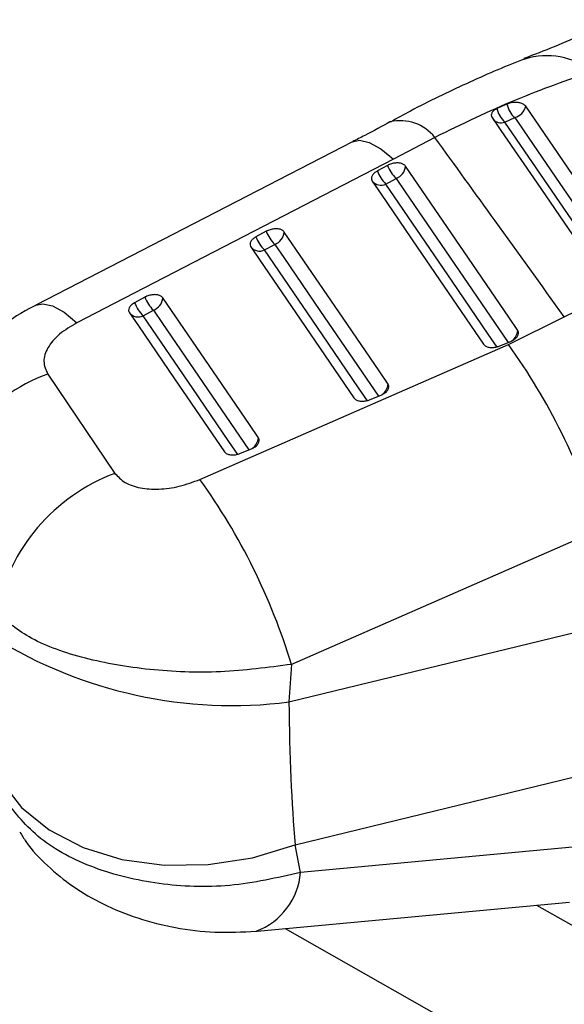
# Model space of a CAD drawing. Header units: millimetres. Extents: x 21 to 401, y 14 to 292.
# Tile 4 of 52: x 41 to 53, y 77 to 99. Entities that reach past the tile are written whole.
import ezdxf

# ---------------------------------------------------------------- set-up
doc = ezdxf.new("R2010")
doc.units = ezdxf.units.MM

msp = doc.modelspace()

# ---------------------------------------------------------------- linework, layer by layer
at = {"color": 7, "linetype": 'Continuous', "lineweight": 25}
for p, q in [((52.068068, 97.477643), (51.836984, 97.371805)), ((52.02199, 97.059401), (52.249508, 97.163147)), ((48.487331, 96.600722), (41.137917, 92.805315)), ((50.396986, 96.704134), (49.440007, 96.196171)), ((49.299081, 96.052617), (49.061634, 95.92371)), ((49.258357, 95.620412), (49.495805, 95.74932)), ((46.482363, 94.523447), (46.244914, 94.394541)), ((46.441643, 94.091253), (46.679093, 94.220162)), ((53.400446, 92.536364), (54.643045, 93.154279)), ((43.665651, 92.99423), (43.428204, 92.865305)), ((43.624945, 92.562033), (43.862391, 92.690951)), ((52.105686, 91.897177), (53.400446, 92.536364)), ((51.904328, 91.86212), (52.157993, 91.967245)), ((44.944014, 88.762842), (52.105686, 91.897177)), ((41.410386, 91.209225), (42.972496, 88.902291)), ((48.895252, 90.615126), (49.148917, 90.720251)), ((45.88617, 89.368224), (46.139836, 89.47334)), ((54.231981, 87.602023), (47.07024, 84.467117)), ((47.008878, 83.593857), (54.562912, 85.431177)), ((47.07024, 84.467117), (47.008878, 83.593857)), ((47.152768, 80.276905), (54.706801, 82.11423)), ((47.27978, 79.636786), (47.152768, 80.276905)), ((54.548066, 80.315618), (47.27978, 79.636786)), ((52.752915, 78.877712), (69.630179, 69.302099)), ((46.919116, 78.332883), (68.986533, 65.812547))]:
    msp.add_line(p, q, dxfattribs=at)
at = {"color": 7, "linetype": 'Continuous', "lineweight": 25, "flags": 128}
for points in [[(55.18897, 93.510775), (54.981024, 93.814141), (54.143479, 95.035914), (52.504659, 97.426081)], [(51.724128, 97.162721), (51.930307, 96.86167), (52.768025, 95.638384), (54.410873, 93.239031)], [(52.249508, 97.163147), (52.459044, 96.857697), (53.297177, 95.635757), (54.935683, 93.246456)], [(49.440007, 96.196171), (42.953273, 92.846767), (42.090042, 92.401063)], [(52.321252, 92.221484), (52.111948, 92.528107), (51.274728, 93.75461), (49.718101, 96.035028)], [(48.941357, 95.689898), (49.150662, 95.383284), (49.987876, 94.15681), (51.528278, 91.900198)], [(51.84526, 91.830661), (51.635958, 92.137285), (50.798749, 93.36378), (49.258357, 95.620412)], [(49.312183, 90.974474), (49.102879, 91.28107), (48.265667, 92.507441), (46.901375, 94.505888)], [(46.124637, 94.160736), (46.33394, 93.854151), (47.171146, 92.627824), (48.519208, 90.653194)], [(48.83619, 90.58365), (48.626892, 90.890235), (47.789693, 92.116591), (46.441643, 94.091253)], [(46.303108, 89.72753), (46.093807, 90.034078), (45.256603, 91.260252), (44.084653, 92.97669)], [(43.307925, 92.631515), (43.517222, 92.324994), (44.354412, 91.098882), (45.510132, 89.406271)], [(45.827115, 89.336715), (45.617822, 89.643246), (44.780643, 90.869388), (43.624945, 92.562033)], [(40.323715, 81.765759), (40.800056, 81.146685), (41.444393, 80.623532), (42.232232, 80.216187), (43.133623, 79.940131), (44.114303, 79.805862), (45.136989, 79.81848), (46.162808, 79.977511), (47.152768, 80.276905)], [(46.252977, 78.270668), (46.275685, 78.272789), (53.520893, 78.949435)]]:
    msp.add_lwpolyline(points, dxfattribs=at)
at = {"color": 8, "linetype": 'Continuous', "lineweight": 25, "flags": 128}
for points in [[(54.695207, 93.15993), (54.500575, 93.443902), (53.662426, 94.666653), (52.02199, 97.059401)], [(48.487639, 96.601304), (48.646865, 96.637165), (48.874373, 96.586465), (49.141337, 96.438033), (49.440007, 96.196171)], [(49.495805, 95.74932), (49.705107, 95.442695), (50.542316, 94.216192), (52.095213, 91.941221)], [(46.679093, 94.220162), (46.888391, 93.913574), (47.725592, 92.687201), (49.08613, 90.694224)], [(41.138751, 92.806059), (41.297252, 92.841653), (41.524639, 92.791053), (41.791484, 92.642753), (42.090042, 92.401063)], [(43.862391, 92.690951), (44.071685, 92.384411), (44.908866, 91.15825), (46.077032, 89.447308)]]:
    msp.add_lwpolyline(points, dxfattribs=at)
at = {"color": 8, "linetype": 'Continuous', "lineweight": 25}
for centre, radius, start, end in [((52.992052, 96.87969), 1.720999, 51.782703, 107.1814279), ((49.590803, 96.058283), 1.032984, 38.6989827, 102.7466698), ((51.932893, 97.28945), 0.2467, 218.1873289, 291.1712137), ((51.992514, 92.252386), 0.330187, 304.9050819, 354.62984), ((48.98344, 91.00537), 0.330192, 304.9054114, 354.6309357), ((45.973988, 89.758638), 0.330587, 304.937699, 354.6005373), ((45.681433, 79.76952), 1.603849, 290.8376875, 355.2528031)]:
    msp.add_arc(centre, radius, start, end, dxfattribs=at)
at = {"color": 7, "linetype": 'Continuous', "lineweight": 25}
for centre, radius, start, end in [((52.663772, 97.611732), 0.610609, 192.6854179, 227.2778014), ((52.158415, 97.506809), 0.35553, 284.8457, 346.8758112), ((52.444279, 97.520464), 0.625225, 193.7548868, 227.5133529), ((50.056882, 96.328691), 0.806523, 200.0171317, 225.9190196), ((49.378675, 96.069786), 0.341201, 290.0772567, 354.1531861), ((49.819513, 96.199834), 0.806613, 200.018616, 225.9175352), ((49.142502, 95.849704), 0.256899, 218.4663779, 296.8062556), ((47.240133, 94.799536), 0.806498, 200.0188748, 225.9210173), ((46.561962, 94.540611), 0.341185, 290.0784407, 354.1587828), ((47.002762, 94.670676), 0.806589, 200.0200803, 225.9194183), ((46.325777, 94.320521), 0.256882, 218.4633894, 296.8108728), ((44.186057, 93.141495), 0.806612, 200.0236677, 225.9217385), ((44.423446, 93.270364), 0.806538, 200.0213048, 225.9221985), ((43.74523, 93.011398), 0.341193, 290.0832135, 354.1616062), ((43.509075, 92.791324), 0.256905, 218.4663108, 296.8093907), ((39.973764, 83.217445), 14.917147, 17.0933117, 35.5816668), ((42.935543, 87.125079), 4.359628, 110.4773141, 168.7276902), ((44.496729, 84.81767), 4.359749, 110.4637587, 168.7271861), ((32.817024, 80.086363), 14.911243, 17.0849114, 35.5825249), ((45.703024, 94.010362), 10.49804, 238.2565226, 277.145549)]:
    msp.add_arc(centre, radius, start, end, dxfattribs=at)
msp.add_ellipse((48.722139, 88.937144), major_axis=(0.674753, 11.906222), ratio=0.13264098, start_param=2.043700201, end_param=2.392766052, dxfattribs=at)
for points, knots in [([(54.558, 99.436668), (54.106418, 99.220907), (53.445012, 98.904894), (52.700748, 98.625659), (52.464639, 98.537074)], [0, 0, 0, 0, 0.682760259, 1, 1, 1, 1]), ([(52.483719, 98.522733), (52.458883, 98.513465), (52.017679, 98.348819), (51.134731, 97.960339), (50.112548, 97.477762), (49.521138, 97.145062), (49.366612, 97.058134)], [0, 0, 0, 0, 0.024822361, 0.440951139, 0.853930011, 1, 1, 1, 1]), ([(54.05674, 98.231827), (53.465122, 98.027033), (52.268449, 97.612792), (51.025459, 97.009279), (50.396986, 96.704134)], [0, 0, 0, 0, 0.494386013, 1, 1, 1, 1]), ([(52.504659, 97.426081), (52.492679, 97.439695), (52.466675, 97.469247), (52.395749, 97.501661), (52.304394, 97.519262), (52.204419, 97.517293), (52.123464, 97.500328), (52.081652, 97.483206), (52.068068, 97.477643)], [0, 0, 0, 0, 0.160466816, 0.348326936, 0.536014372, 0.723281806, 0.910094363, 1, 1, 1, 1]), ([(51.836984, 97.371805), (51.812236, 97.358141), (51.76184, 97.330318), (51.716173, 97.275041), (51.700322, 97.216863), (51.712499, 97.179898), (51.723957, 97.162972), (51.724128, 97.162721)], [0, 0, 0, 0, 0.2420174, 0.492833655, 0.744211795, 0.996198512, 1, 1, 1, 1]), ([(49.365061, 97.070598), (49.168256, 96.960848), (48.880877, 96.800588), (48.578326, 96.652616), (48.482971, 96.605979)], [0, 0, 0, 0, 0.684826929, 1, 1, 1, 1]), ([(53.400446, 92.536364), (52.864945, 93.280347), (51.864717, 94.669984), (50.862594, 96.058842), (50.396986, 96.704134)], [0, 0, 0, 0, 0.535379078, 1, 1, 1, 1]), ([(49.718101, 96.035028), (49.704293, 96.050045), (49.676219, 96.080573), (49.60099, 96.106661), (49.509855, 96.113643), (49.411414, 96.099275), (49.34056, 96.074269), (49.30583, 96.05614), (49.299081, 96.052617)], [0, 0, 0, 0, 0.185826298, 0.377793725, 0.569762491, 0.761727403, 0.953694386, 1, 1, 1, 1]), ([(49.061634, 95.92371), (49.042182, 95.9119), (48.99634, 95.884068), (48.945546, 95.829309), (48.919161, 95.766844), (48.923648, 95.719588), (48.93759, 95.696214), (48.941357, 95.689898)], [0, 0, 0, 0, 0.179460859, 0.422927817, 0.666393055, 0.909860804, 1, 1, 1, 1]), ([(46.901375, 94.505888), (46.887567, 94.5209), (46.859493, 94.551421), (46.784271, 94.577498), (46.693135, 94.584481), (46.594694, 94.57012), (46.523842, 94.545099), (46.489112, 94.52697), (46.482363, 94.523447)], [0, 0, 0, 0, 0.185817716, 0.377789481, 0.569752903, 0.761723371, 0.953693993, 1, 1, 1, 1]), ([(46.244914, 94.394541), (46.22549, 94.382747), (46.179676, 94.35493), (46.128871, 94.300198), (46.102456, 94.237733), (46.106906, 94.19047), (46.120859, 94.167072), (46.124637, 94.160736)], [0, 0, 0, 0, 0.179191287, 0.42266286, 0.666123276, 0.909590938, 1, 1, 1, 1]), ([(44.084653, 92.97669), (44.070874, 92.991676), (44.042835, 93.022169), (43.967687, 93.048274), (43.876574, 93.055269), (43.778137, 93.040933), (43.707228, 93.015907), (43.672446, 92.997773), (43.665651, 92.99423)], [0, 0, 0, 0, 0.185507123, 0.377477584, 0.569451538, 0.761422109, 0.953387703, 1, 1, 1, 1]), ([(43.428204, 92.865305), (43.424939, 92.863498), (43.394334, 92.846554), (43.343451, 92.808377), (43.298471, 92.747211), (43.282847, 92.684533), (43.299606, 92.649102), (43.307925, 92.631515)], [0, 0, 0, 0, 0.029082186, 0.272685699, 0.516293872, 0.759902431, 1, 1, 1, 1]), ([(41.142445, 92.805018), (41.125962, 92.797473), (40.827227, 92.660719), (40.307529, 92.310593), (39.636802, 91.734915), (39.09333, 91.07505), (38.694746, 90.348191), (38.472036, 89.801481), (38.428578, 89.497302), (38.42371, 89.463229)], [0, 0, 0, 0, 0.012086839, 0.219060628, 0.417721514, 0.60762245, 0.793353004, 0.976852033, 1, 1, 1, 1]), ([(42.090042, 92.401063), (41.946887, 92.315874), (41.660271, 92.145313), (41.394043, 91.824436), (41.283176, 91.492433), (41.367295, 91.305158), (41.410386, 91.209225)], [0, 0, 0, 0, 0.2534150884, 0.507371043, 0.7476451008, 1, 1, 1, 1]), ([(52.157993, 91.967245), (52.182085, 91.97868), (52.235236, 92.003908), (52.297775, 92.057486), (52.336553, 92.119272), (52.344245, 92.176788), (52.328231, 92.207917), (52.321252, 92.221484)], [0, 0, 0, 0, 0.180176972, 0.397496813, 0.614813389, 0.832130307, 1, 1, 1, 1]), ([(51.528278, 91.900198), (51.528444, 91.899957), (51.539982, 91.883131), (51.573696, 91.853776), (51.649033, 91.827601), (51.740994, 91.821979), (51.830275, 91.835007), (51.882724, 91.85421), (51.904328, 91.86212)], [0, 0, 0, 0, 0.003081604, 0.215173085, 0.427265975, 0.63935652, 0.85144723, 1, 1, 1, 1]), ([(49.148917, 90.720251), (49.173011, 90.731687), (49.226164, 90.756916), (49.288706, 90.810483), (49.32748, 90.872273), (49.335173, 90.929791), (49.319161, 90.960912), (49.312183, 90.974474)], [0, 0, 0, 0, 0.180187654, 0.397507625, 0.614824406, 0.832139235, 1, 1, 1, 1]), ([(48.519208, 90.653194), (48.533566, 90.637723), (48.562283, 90.606779), (48.639108, 90.580985), (48.73041, 90.574891), (48.820279, 90.587745), (48.873194, 90.60707), (48.895252, 90.615126)], [0, 0, 0, 0, 0.2120925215, 0.4241926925, 0.6362884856, 0.8483875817, 1, 1, 1, 1]), ([(46.139836, 89.47334), (46.163933, 89.484777), (46.21709, 89.510007), (46.279632, 89.563567), (46.318408, 89.625348), (46.326098, 89.682859), (46.310086, 89.713971), (46.303108, 89.72753)], [0, 0, 0, 0, 0.180210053, 0.397523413, 0.6148346, 0.832149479, 1, 1, 1, 1]), ([(45.510132, 89.406271), (45.523595, 89.391558), (45.551259, 89.361327), (45.62559, 89.33497), (45.716264, 89.327788), (45.807796, 89.339871), (45.862448, 89.359642), (45.88617, 89.368224)], [0, 0, 0, 0, 0.201076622, 0.413162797, 0.625252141, 0.837340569, 1, 1, 1, 1]), ([(42.972496, 88.902291), (43.041077, 88.82723), (43.178302, 88.677041), (43.547214, 88.551915), (43.988385, 88.521887), (44.477142, 88.586725), (44.786158, 88.703295), (44.944014, 88.762842)], [0, 0, 0, 0, 0.197327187, 0.39483362, 0.589882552, 0.790498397, 1, 1, 1, 1]), ([(47.07024, 84.467117), (46.524381, 84.394543), (45.443847, 84.250884), (43.757829, 84.314919), (42.235084, 84.581377), (40.956375, 85.038828), (40.465623, 85.460037), (40.22109, 85.669918)], [0, 0, 0, 0, 0.2028590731, 0.4015612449, 0.5986206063, 0.7999997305, 1, 1, 1, 1]), ([(47.27978, 79.636786), (46.736178, 79.512154), (45.660115, 79.265443), (43.974276, 79.325354), (42.446773, 79.70149), (41.158557, 80.378105), (40.658363, 81.016979), (40.409125, 81.335319)], [0, 0, 0, 0, 0.202859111, 0.40156127, 0.598620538, 0.799999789, 1, 1, 1, 1]), ([(40.766934, 80.569299), (40.81159, 80.496005), (40.986025, 80.2097), (41.401737, 79.78025), (41.9992, 79.289063), (42.705152, 78.879682), (43.501151, 78.556523), (44.377001, 78.337381), (45.306535, 78.222595), (45.928653, 78.25408), (46.246614, 78.270172)], [0, 0, 0, 0, 0.041540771, 0.162267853, 0.28818361, 0.417585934, 0.557152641, 0.700444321, 0.84689929, 1, 1, 1, 1])]:
    msp.add_open_spline(points, degree=3, knots=knots, dxfattribs=at)

doc.saveas('drawing.dxf')
